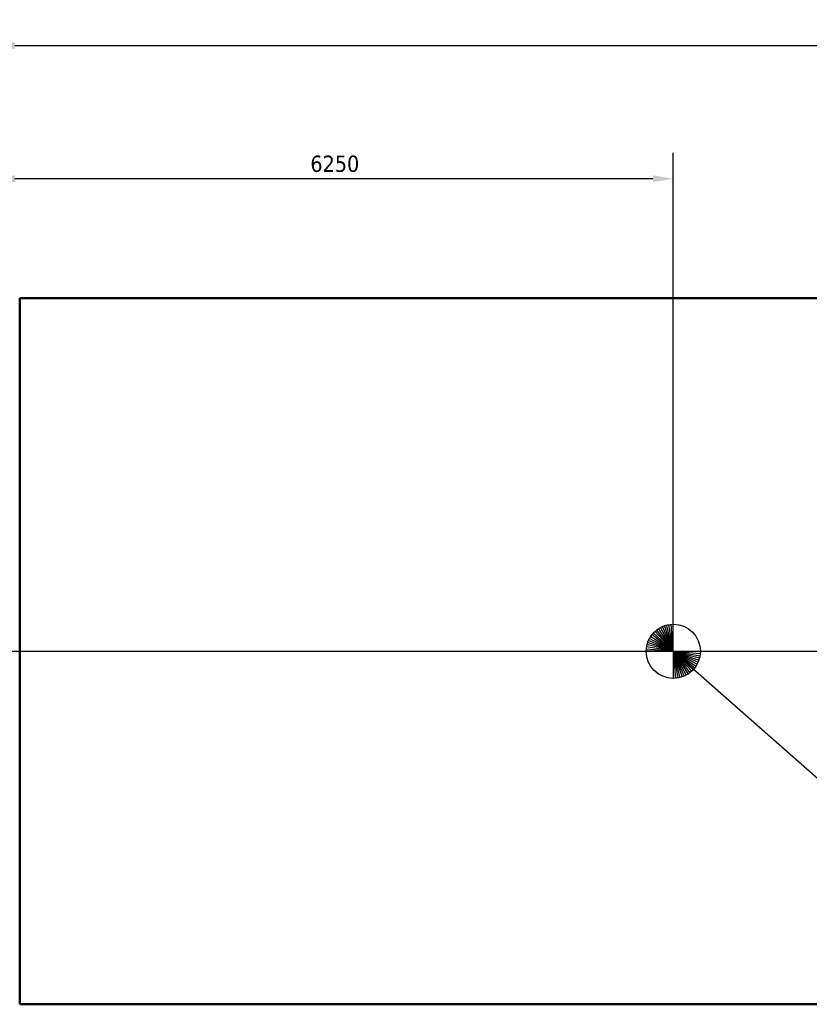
# Model space of a CAD drawing. Header units: millimetres. Extents: x -428974 to 63075, y -12164 to 49045.
# Tile 23 of 131: x 10346 to 17616, y 13509 to 22573. Entities that reach past the tile are written whole.
import ezdxf

# ---------------------------------------------------------------- set-up
doc = ezdxf.new("R2010")
doc.units = ezdxf.units.MM
doc.header["$LTSCALE"] = 75
for name, color, linetype, lineweight in [('Centerline (ISO)', 7, 'Continuous', 25), ('Dimension (ISO)', 7, 'Continuous', 25), ('Sketch Geometry (ISO)', 7, 'Continuous', 25), ('Symbol (ISO)', 7, 'Continuous', 25), ('Visible (ISO)', 7, 'Continuous', 50)]:
    doc.layers.add(name, color=color, linetype=linetype, lineweight=lineweight)
doc.styles.add('Note Text (ISO)', font='tahoma.ttf')
doc.dimstyles.new('Default (ISO)', dxfattribs={"dimscale": 75, "dimtxt": 2, "dimasz": 2.5, "dimexe": 3.175, "dimexo": 0, "dimgap": 0.762, "dimtad": 1, "dimrnd": 1e-08, "dimtxsty": 'Note Text (ISO)', "dimcen": 0.09, "dimdle": 10, "dimclrd": 256, "dimclre": 256, "dimclrt": 256, "dimazin": 2, "dimtfac": 1, "dimtmove": 0, "dimatfit": 3, "dimfxl": 1, "dimtolj": 1, "dimtzin": 0, "dimlwd": -1, "dimlwe": -1, "dimarcsym": 0})
doc.dimstyles.new('Default - Method 1b (ISO)$7', dxfattribs={"dimscale": 75, "dimtxt": 2, "dimasz": 2.5, "dimexe": 3.175, "dimexo": 0, "dimgap": 0.762, "dimtad": 1, "dimtoh": 1, "dimrnd": 1e-08, "dimtxsty": 'Note Text (ISO)', "dimcen": 0.09, "dimdle": 10, "dimclrd": 256, "dimclre": 256, "dimclrt": 256, "dimazin": 2, "dimtfac": 1.75, "dimtmove": 0, "dimatfit": 3, "dimfxl": 1, "dimtolj": 1, "dimlwd": -1, "dimlwe": -1, "dimarcsym": 0})

# ---------------------------------------------------------------- blocks, each defined once
blk = doc.blocks.new('*D6')
at = {"layer": 'Defpoints', "color": 0, "transparency": 16777216}
for p in [(38491.8, 22335.1), (10113.9, 20008.7), (38491.8, 20008.7)]:
    blk.add_point(p, dxfattribs=at)
at = {"layer": 'Dimension (ISO)', "transparency": 16777216}
for p, q in [((10113.9, 20008.7), (10113.9, 22573.2)), ((38491.8, 20008.7), (38491.8, 22573.2)), ((10301.4, 22335.1), (38304.3, 22335.1))]:
    blk.add_line(p, q, dxfattribs=at)
for points in [[(10301.4, 22366.4), (10301.4, 22303.9), (10113.9, 22335.1)], [(38304.3, 22366.4), (38304.3, 22303.9), (38491.8, 22335.1)]]:
    blk.add_solid(points, dxfattribs=at)
at = {"layer": 'Dimension (ISO)', "transparency": 16777216, "insert": (24027.1, 22548.4), "char_height": 150, "attachment_point": 1, "style": 'Note Text (ISO)'}
blk.add_mtext('\\A1;40000', dxfattribs=at)
blk = doc.blocks.new('*D16')
at = {"layer": 'Defpoints', "color": 0, "transparency": 16777216}
for p in [(10113.9, 21108.7), (10113.9, 20008.7), (16363.9, 16758.7)]:
    blk.add_point(p, dxfattribs=at)
at = {"layer": 'Dimension (ISO)', "transparency": 16777216}
for p, q in [((10113.9, 20008.7), (10113.9, 21346.8)), ((16363.9, 16758.7), (16363.9, 21346.8)), ((16176.4, 21108.7), (10301.4, 21108.7))]:
    blk.add_line(p, q, dxfattribs=at)
for points in [[(10301.4, 21140), (10301.4, 21077.5), (10113.9, 21108.7)], [(16176.4, 21140), (16176.4, 21077.5), (16363.9, 21108.7)]]:
    blk.add_solid(points, dxfattribs=at)
at = {"layer": 'Dimension (ISO)', "transparency": 16777216, "insert": (13022.2, 21322.1), "char_height": 150, "attachment_point": 1, "style": 'Note Text (ISO)'}
blk.add_mtext('\\A1;6250', dxfattribs=at)

msp = doc.modelspace()

# ---------------------------------------------------------------- linework, layer by layer
at = {"layer": 'Centerline (ISO)', "linetype": 'Continuous'}
msp.add_line((10158.4462, 16758.7082), (38447.3314, 16758.7082), dxfattribs=at)
at = {"layer": 'Sketch Geometry (ISO)'}
for q in [(16210.393, 16955.9933), (16227.2091, 16967.9998), (16244.9593, 16978.5767), (16263.5223, 16987.6516), (16282.7713, 16995.1625), (16302.5748, 17001.0583), (16322.7975, 17005.2985), (16343.3013, 17007.8543), (16363.9462, 17008.7082), (16144.0777, 16877.6951), (16154.6545, 16895.4453), (16166.661, 16912.2614), (16180.0152, 16928.0286), (16194.6258, 16942.6392), (16114.8, 16779.3531), (16117.3558, 16799.8569), (16121.5961, 16820.0796), (16127.4919, 16839.8831), (16135.0028, 16859.1321), (16113.9462, 16758.7082), (16363.9462, 16508.7082), (16384.591, 16509.5621), (16405.0948, 16512.1179), (16425.3175, 16516.3582), (16445.121, 16522.2539), (16464.37, 16529.7649), (16482.933, 16538.8398), (16500.6832, 16549.4166), (16517.4993, 16561.4231), (16533.2666, 16574.7772), (16547.8771, 16589.3878), (16561.2313, 16605.155), (16573.2378, 16621.9712), (16583.8146, 16639.7214), (16592.8895, 16658.2844), (16600.4005, 16677.5334), (16606.2962, 16697.3369), (16610.5365, 16717.5596), (16613.0923, 16738.0634), (16613.9462, 16758.7082)]:
    msp.add_line((16363.9462, 16758.7082), q, dxfattribs=at)
msp.add_circle((16363.9462, 16758.7082), 250, dxfattribs=at)
at = {"layer": 'Visible (ISO)'}
for p, q in [((10345.9462, 20008.7082), (25808.923, 20008.7082)), ((10345.9462, 13508.7082), (10345.9462, 20008.7082)), ((10345.9462, 13508.7082), (25808.923, 13508.7082))]:
    msp.add_line(p, q, dxfattribs=at)

# ---------------------------------------------------------------- dimensions: what is measured, and where the dimension line sits
at = {"layer": 'Dimension (ISO)'}
dim = msp.add_linear_dim(base=(38491.8314, 22335.1234), p1=(10113.9462, 20008.7082), p2=(38491.8314, 20008.7082), text='40000', dimstyle='Default (ISO)', override={"dimgap": 0.762, "dimdec": 2, "dimlfac": 1.409548, "dimtol": 0, "dimlim": 0, "dimtp": 0, "dimtm": 0, "dimtdec": 2, "dimtofl": 0, "dimatfit": 1}, dxfattribs=at)
dim.commit()
dim.dimension.update_dxf_attribs({"geometry": '*D6', "text_midpoint": (24302.5032, 22335.1234), "dimtype": 160})
dim = msp.add_linear_dim(base=(10113.9462, 21108.7082), p1=(16363.9462, 16758.7082), p2=(10113.9462, 20008.7082), dimstyle='Default (ISO)', override={"dimgap": 0.762, "dimdec": 2, "dimtol": 0, "dimlim": 0, "dimtp": 0, "dimtm": 0, "dimtdec": 2, "dimtofl": 0, "dimatfit": 1}, dxfattribs=at)
dim.commit()
dim.dimension.update_dxf_attribs({"geometry": '*D16', "text_midpoint": (13238.9462, 21108.7082), "dimtype": 160})

# ---------------------------------------------------------------- leaders
at = {"layer": 'Symbol (ISO)', "annotation_type": 0, "has_hookline": 1, "hookline_direction": 0, "text_width": 5756.1366}
msp.add_leader([(16363.9462, 16758.7082), (18086.6473, 15239.7455), (18274.1473, 15239.7455)], dimstyle='Default - Method 1b (ISO)$7', override={"dimtad": 0}, dxfattribs=at)

doc.saveas('drawing.dxf')
